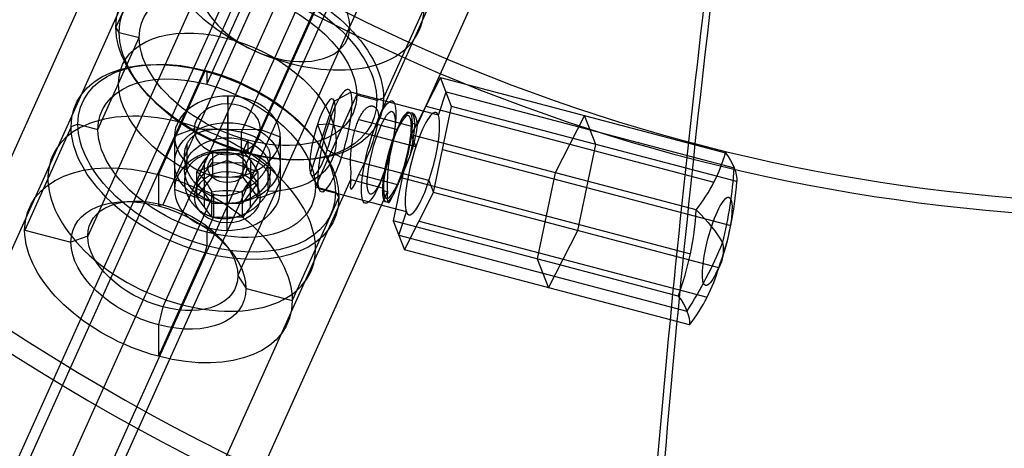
# Model space of a CAD drawing. Extents: x -334 to 592, y -3 to 481.
# Tile 13 of 37: x -247 to -210, y 260 to 276. Entities that reach past the tile are written whole.
import ezdxf

# ---------------------------------------------------------------- set-up
doc = ezdxf.new("R2010")
doc.units = 0
doc.header["$MEASUREMENT"] = 0
doc.layers.add('DEFAULT', color=178, linetype='CONTINUOUS')

msp = doc.modelspace()

# ---------------------------------------------------------------- linework, layer by layer
at = {"layer": 'DEFAULT'}
for p, q in [((-233.449, 288.07, -178.295), (-241.914, 269.238, -162.493)), ((-236.286, 286.89, -181.221), (-244.751, 268.058, -165.419)), ((-326.538, 83.543, -1.454), (-235.565, 285.934, -171.28)), ((-230.613, 285.394, -179.965), (-239.077, 266.562, -164.163)), ((-326.538, 82.578, -2.603), (-235.565, 284.969, -172.429)), ((-233.449, 284.214, -182.891), (-238.944, 271.988, -172.633)), ((-333.156, 80.789, -8.281), (-242.184, 283.18, -178.108)), ((-331.738, 80.415, -7.967), (-240.766, 282.806, -177.794)), ((-240.624, 282.768, -177.762), (-243.684, 275.96, -172.049)), ((-235.565, 281.434, -176.643), (-326.538, 79.043, -6.816)), ((-233.744, 272.545, -169.184), (-230.365, 280.062, -175.492)), ((-230.507, 280.1, -175.523), (-233.567, 273.291, -169.81)), ((-232.284, 272.264, -168.948), (-228.947, 279.688, -175.178)), ((-326.538, 75.508, -11.03), (-235.565, 277.899, -180.856)), ((-235.565, 277.995, -180.741), (-238.626, 271.187, -175.028)), ((-240.254, 273.8, -164.559), (-238.691, 277.277, -167.476)), ((-326.538, 74.543, -12.179), (-235.565, 276.934, -182.005)), ((-243.56, 275.765, -171.886), (-243.684, 275.96, -172.049)), ((-244.367, 272.089, -168.801), (-242.804, 275.566, -171.718)), ((-243.56, 275.765, -171.886), (-242.804, 275.566, -171.718)), ((-240.319, 274.298, -163.671), (-242.077, 270.387, -160.389)), ((-240.254, 274.314, -163.946), (-240.319, 274.298, -163.671)), ((-240.254, 274.314, -163.946), (-240.254, 273.8, -164.559)), ((-231.416, 274.054, -166.912), (-232.521, 271.889, -164.5)), ((-230.992, 272.962, -170.129), (-231.416, 274.054, -166.912)), ((-231.416, 274.054, -166.912), (-220.637, 271.211, -164.526)), ((-239.459, 273.062, -170.923), (-239.451, 273.355, -171.73)), ((-239.451, 273.355, -171.73), (-239.451, 271.336, -174.136)), ((-236.141, 269.919, -166.98), (-234.578, 273.396, -169.898)), ((-235.428, 273.166, -168.96), (-234.804, 273.499, -168.991)), ((-231.495, 272.626, -168.259), (-234.804, 273.499, -168.991)), ((-234.578, 273.396, -169.898), (-233.821, 273.196, -169.73)), ((-233.821, 273.196, -169.73), (-233.567, 273.291, -169.81)), ((-231.495, 272.626, -168.259), (-231.204, 273.508, -168.52)), ((-231.204, 273.508, -168.52), (-220.309, 270.634, -166.109)), ((-239.459, 273.062, -170.923), (-239.486, 271.137, -169.308)), ((-236.331, 270.423, -168.148), (-235.428, 273.166, -168.96)), ((-231.969, 272.972, -165.706), (-221.074, 270.098, -163.295)), ((-231.673, 269.705, -170.934), (-230.992, 272.962, -170.129)), ((-220.214, 270.119, -167.743), (-230.992, 272.962, -170.129)), ((-233.744, 272.545, -169.184), (-232.515, 272.22, -168.912)), ((-233.222, 271.716, -166.32), (-232.864, 272.513, -166.988)), ((-225.969, 272.617, -165.706), (-227.074, 270.452, -163.295)), ((-225.545, 271.525, -168.923), (-225.969, 272.617, -165.706)), ((-245.377, 272.193, -168.889), (-247.135, 268.282, -165.607)), ((-245.123, 272.288, -168.969), (-245.377, 272.193, -168.889)), ((-245.123, 272.288, -168.969), (-244.367, 272.089, -168.801)), ((-236.065, 272.273, -167.145), (-235.654, 272.308, -166.57)), ((-236.065, 272.273, -167.145), (-235.694, 271.316, -169.964)), ((-232.345, 271.435, -165.838), (-235.654, 272.308, -166.57)), ((-234.502, 272.473, -167.008), (-233.043, 272.088, -166.685)), ((-232.515, 272.22, -168.912), (-232.473, 272.314, -168.99)), ((-232.284, 272.264, -168.948), (-232.473, 272.314, -168.99)), ((-240.728, 272.11, -170.124), (-241.472, 271.84, -170.458)), ((-241.472, 271.84, -170.458), (-241.472, 269.821, -172.865)), ((-240.728, 272.11, -170.124), (-238.216, 272.089, -170.107)), ((-238.944, 271.988, -172.633), (-238.944, 271.12, -173.667)), ((-238.216, 272.089, -170.107), (-237.472, 271.807, -170.431)), ((-237.472, 271.807, -170.431), (-237.472, 269.788, -172.837)), ((-232.521, 271.889, -164.5), (-233.202, 268.632, -165.306)), ((-233.043, 272.088, -166.685), (-233.043, 272.114, -166.654)), ((-221.742, 269.046, -162.115), (-232.521, 271.889, -164.5)), ((-232.521, 271.889, -164.5), (-232.345, 271.435, -165.838)), ((-241.005, 271.524, -171.622), (-241.005, 270.552, -172.781)), ((-238.944, 271.12, -173.667), (-238.691, 271.684, -174.14)), ((-238.691, 271.17, -174.753), (-238.691, 271.684, -174.14)), ((-226.226, 268.268, -169.728), (-225.545, 271.525, -168.923)), ((-240.039, 271.263, -172.677), (-240.039, 270.299, -173.826)), ((-239.486, 271.137, -169.308), (-239.494, 270.291, -169.159)), ((-239.472, 270.921, -171.52), (-239.461, 271.316, -172.605)), ((-239.461, 270.294, -173.822), (-239.461, 271.316, -172.605)), ((-239.459, 270.491, -173.987), (-239.451, 271.336, -174.136)), ((-238.884, 271.254, -172.669), (-238.884, 270.29, -173.818)), ((-238.691, 271.17, -174.753), (-238.626, 271.187, -175.028)), ((-235.694, 271.316, -169.964), (-235.159, 271.032, -170.329)), ((-231.85, 270.159, -169.596), (-235.159, 271.032, -170.329)), ((-231.333, 271.333, -170.531), (-220.438, 268.459, -168.12)), ((-239.472, 270.921, -171.52), (-240.627, 270.502, -172.039)), ((-240.627, 270.074, -172.549), (-240.039, 270.835, -173.188)), ((-240.333, 269.918, -173.507), (-240.333, 270.94, -172.29)), ((-240.039, 270.835, -173.188), (-238.884, 270.825, -173.18)), ((-239.472, 270.921, -171.52), (-239.483, 269.784, -171.319)), ((-239.472, 270.921, -171.52), (-238.318, 270.483, -172.023)), ((-238.884, 270.825, -173.18), (-238.318, 270.054, -172.533)), ((-238.601, 270.926, -172.278), (-238.601, 269.904, -173.495)), ((-237.94, 270.715, -170.944), (-237.94, 269.743, -172.103)), ((-242.077, 270.387, -160.389), (-242.077, 269.198, -161.806)), ((-240.627, 269.538, -173.188), (-240.627, 270.502, -172.039)), ((-240.627, 269.538, -173.188), (-240.039, 270.299, -173.826)), ((-240.039, 270.299, -173.826), (-238.884, 270.29, -173.818)), ((-239.494, 270.291, -169.159), (-239.494, 268.272, -171.565)), ((-239.459, 270.491, -173.987), (-239.461, 270.294, -173.822)), ((-238.884, 270.29, -173.818), (-238.318, 269.519, -173.172)), ((-238.318, 270.483, -172.023), (-238.318, 269.519, -173.172)), ((-236.331, 270.423, -168.148), (-236.009, 269.841, -167.908)), ((-234.503, 270.39, -169.491), (-233.043, 270.004, -169.168)), ((-232.864, 270.377, -169.533), (-233.222, 269.58, -168.865)), ((-227.074, 270.452, -163.295), (-227.754, 267.195, -164.1)), ((-321.337, 77.671, -5.665), (-234.8, 270.196, -167.213)), ((-240.06, 269.303, -171.903), (-240.627, 270.074, -172.549)), ((-240.344, 270.174, -171.647), (-240.344, 269.152, -172.864)), ((-238.906, 269.293, -171.895), (-238.318, 270.054, -172.533)), ((-238.612, 270.16, -171.635), (-238.612, 269.138, -172.852)), ((-236.141, 269.919, -166.98), (-235.384, 269.72, -166.813)), ((-234.8, 270.197, -167.213), (-233.57, 269.872, -166.941)), ((-233.043, 269.978, -169.199), (-233.043, 270.004, -169.168)), ((-232.861, 270.261, -164.903), (-221.966, 267.387, -162.492)), ((-231.85, 270.159, -169.596), (-231.673, 269.705, -170.934)), ((-319.919, 77.297, -5.352), (-233.423, 269.729, -166.821)), ((-240, 269.64, -170.662), (-241.914, 265.382, -167.089)), ((-240.728, 269.539, -173.188), (-241.472, 269.821, -172.865)), ((-240.728, 269.539, -173.188), (-240.627, 269.538, -173.188)), ((-240.06, 268.767, -172.541), (-240.627, 269.538, -173.188)), ((-240.06, 268.767, -172.541), (-240.06, 269.731, -171.392)), ((-240, 269.64, -170.662), (-240, 268.772, -171.697)), ((-239.483, 269.784, -171.319), (-239.483, 268.762, -172.537)), ((-238.906, 268.758, -172.533), (-238.906, 269.722, -171.384)), ((-238.216, 269.518, -173.171), (-237.472, 269.788, -172.837)), ((-235.26, 269.525, -166.65), (-237.018, 265.614, -163.368)), ((-232.699, 268.968, -167.176), (-236.009, 269.841, -167.908)), ((-235.384, 269.72, -166.813), (-235.26, 269.525, -166.65)), ((-233.612, 269.779, -166.863), (-233.57, 269.872, -166.941)), ((-233.423, 269.729, -166.821), (-233.612, 269.779, -166.863)), ((-232.778, 267.54, -168.523), (-231.673, 269.705, -170.934)), ((-220.894, 266.861, -168.548), (-231.673, 269.705, -170.934)), ((-241.914, 269.238, -162.493), (-242.077, 269.198, -161.806)), ((-240.06, 269.303, -171.903), (-238.906, 269.293, -171.895)), ((-238.318, 269.519, -173.172), (-238.906, 268.758, -172.533)), ((-238.318, 269.519, -173.172), (-238.216, 269.518, -173.171)), ((-232.99, 268.086, -166.914), (-232.699, 268.968, -167.176)), ((-240.254, 268.208, -171.223), (-240, 268.772, -171.697)), ((-238.906, 268.758, -172.533), (-240.06, 268.767, -172.541)), ((-239.486, 268.566, -172.372), (-239.494, 268.272, -171.565)), ((-239.483, 268.762, -172.537), (-239.486, 268.566, -172.372)), ((-222.423, 265.789, -162.92), (-233.202, 268.632, -165.306)), ((-233.202, 268.632, -165.306), (-232.778, 267.54, -168.523)), ((-232.226, 268.622, -169.728), (-221.331, 265.748, -167.317)), ((-247.135, 268.282, -165.607), (-245.386, 267.821, -165.22)), ((-244.751, 268.058, -165.419), (-245.386, 267.821, -165.22)), ((-240.254, 268.208, -171.223), (-240.254, 267.694, -171.836)), ((-232.99, 268.086, -166.914), (-222.095, 265.212, -164.503)), ((-227.331, 266.103, -167.317), (-226.226, 268.268, -169.728)), ((-240.254, 267.694, -171.836), (-240.319, 267.42, -171.868)), ((-240.319, 267.42, -171.868), (-242.077, 263.509, -168.586)), ((-221.999, 264.697, -166.137), (-232.778, 267.54, -168.523)), ((-227.754, 267.195, -164.1), (-227.331, 266.103, -167.317)), ((-239.077, 266.562, -164.163), (-238.767, 266.075, -163.755)), ((-238.767, 266.075, -163.755), (-237.018, 265.614, -163.368)), ((-241.914, 265.382, -167.089), (-242.077, 264.698, -167.168)), ((-242.077, 264.698, -167.168), (-242.077, 263.509, -168.586))]:
    msp.add_line(p, q, dxfattribs=at)
at = {"layer": 'DEFAULT', "extrusion": (-0.036042, 0.558653, 0.828618)}
for points in [[(284.386, -471.356), (284.151, -469.452), (283.925, -467.803), (283.419, -464.548), (282.845, -461.358), (282.208, -458.245), (281.604, -455.59), (280.932, -452.893), (280.193, -450.166), (279.385, -447.418), (278.508, -444.658), (277.564, -441.897), (276.555, -439.142), (275.482, -436.404), (274.348, -433.691), (273.157, -431.01), (271.913, -428.371), (270.621, -425.78), (269.285, -423.247), (267.914, -420.778), (266.512, -418.379), (265.089, -416.057), (263.81, -414.062), (262.466, -412.051), (261.061, -410.031), (259.596, -408.012), (258.075, -406.002), (256.501, -404.006), (254.879, -402.032), (253.212, -400.086), (251.505, -398.176), (249.764, -396.307), (247.994, -394.483), (246.201, -392.71), (244.392, -390.994), (242.575, -389.337), (240.755, -387.744), (238.942, -386.218), (237.246, -384.846), (235.491, -383.476), (233.68, -382.117), (231.817, -380.773), (229.909, -379.452), (227.959, -378.157), (225.975, -376.894), (223.96, -375.667), (221.922, -374.48), (219.865, -373.337), (217.798, -372.24), (215.727, -371.192), (213.659, -370.195), (211.6, -369.252), (209.559, -368.363), (207.544, -367.529), (205.513, -366.732), (203.426, -365.957), (201.288, -365.21), (199.107, -364.493), (196.888, -363.812), (194.638, -363.169), (192.364, -362.567), (190.072, -362.008), (187.77, -361.496), (185.463, -361.029), (183.161, -360.61), (180.869, -360.239), (178.596, -359.916), (176.348, -359.64), (174.134, -359.409), (171.961, -359.222), (169.596, -359.064), (167.18, -358.95), (164.722, -358.883), (162.228, -358.865), (159.707, -358.9), (157.168, -358.987), (154.616, -359.126), (152.062, -359.319), (149.512, -359.564), (146.974, -359.862), (144.456, -360.208), (141.966, -360.602), (139.51, -361.041), (137.098, -361.522), (134.735, -362.039), (132.43, -362.59), (129.794, -363.275), (127.121, -364.032), (124.42, -364.86), (121.702, -365.76), (118.974, -366.73), (116.248, -367.769), (113.531, -368.874), (110.832, -370.043), (108.16, -371.272), (105.523, -372.556), (102.928, -373.892), (100.382, -375.272), (97.895, -376.692), (95.471, -378.144), (93.117, -379.621), (90.84, -381.116), (88.223, -382.917), (85.597, -384.817), (82.975, -386.812), (81.669, -387.843), (80.179, -389.052)], [(80.065, -387.771), (82.567, -385.783), (85.082, -383.879), (87.598, -382.062), (90.107, -380.334), (92.404, -378.824), (94.779, -377.331), (97.224, -375.863), (99.735, -374.427), (102.303, -373.032), (104.921, -371.683), (107.583, -370.384), (110.279, -369.142), (113.002, -367.961), (115.744, -366.843), (118.496, -365.793), (121.248, -364.812), (123.992, -363.902), (126.718, -363.065), (129.416, -362.3), (132.076, -361.606), (134.403, -361.049), (136.789, -360.525), (139.225, -360.039), (141.704, -359.595), (144.219, -359.196), (146.761, -358.845), (149.324, -358.544), (151.898, -358.295), (154.478, -358.099), (157.054, -357.957), (159.618, -357.869), (162.164, -357.834), (164.682, -357.851), (167.164, -357.917), (169.603, -358.032), (171.991, -358.191), (174.186, -358.379), (176.423, -358.612), (178.693, -358.89), (180.988, -359.216), (183.303, -359.591), (185.628, -360.014), (187.957, -360.484), (190.283, -361.002), (192.597, -361.566), (194.894, -362.173), (197.166, -362.822), (199.407, -363.51), (201.61, -364.234), (203.769, -364.989), (205.877, -365.771), (207.928, -366.576), (209.963, -367.418), (212.024, -368.316), (214.103, -369.269), (216.192, -370.275), (218.284, -371.334), (220.371, -372.442), (222.448, -373.597), (224.506, -374.796), (226.541, -376.035), (228.545, -377.311), (230.514, -378.619), (232.441, -379.954), (234.321, -381.311), (236.15, -382.684), (237.923, -384.068), (239.635, -385.454), (241.465, -386.995), (243.302, -388.604), (245.137, -390.278), (246.963, -392.012), (248.773, -393.802), (250.559, -395.644), (252.317, -397.533), (254.04, -399.462), (255.722, -401.427), (257.36, -403.421), (258.948, -405.437), (260.484, -407.468), (261.962, -409.507), (263.38, -411.547), (264.735, -413.578), (266.026, -415.594), (267.462, -417.938), (268.875, -420.36), (270.258, -422.854), (271.605, -425.412), (272.907, -428.027), (274.161, -430.692), (275.362, -433.399), (276.505, -436.138), (277.587, -438.903), (278.604, -441.684), (279.555, -444.472), (280.437, -447.259), (281.251, -450.033), (281.995, -452.787), (282.671, -455.509), (283.278, -458.19), (283.888, -461.175), (284.441, -464.23), (284.932, -467.345), (285.357, -470.512)]]:
    msp.add_lwpolyline(points, dxfattribs=at)
at = {"layer": 'DEFAULT'}
for points in [[(-234.8, 270.196, -167.213), (-234.797, 270.527, -166.917), (-234.801, 270.574, -166.888), (-234.805, 270.622, -166.861), (-234.808, 270.671, -166.835), (-234.811, 270.722, -166.81), (-234.813, 270.772, -166.787), (-234.814, 270.824, -166.766), (-234.814, 270.876, -166.747), (-234.814, 270.929, -166.729), (-234.813, 270.983, -166.713), (-234.811, 271.036, -166.698), (-234.809, 271.091, -166.686), (-234.806, 271.145, -166.675), (-234.802, 271.2, -166.665), (-234.797, 271.255, -166.658), (-234.792, 271.311, -166.653), (-234.786, 271.366, -166.649), (-234.779, 271.421, -166.647), (-234.772, 271.477, -166.647), (-234.764, 271.532, -166.648), (-234.755, 271.587, -166.652), (-234.746, 271.642, -166.657), (-234.736, 271.696, -166.664), (-234.726, 271.75, -166.673), (-234.714, 271.804, -166.684), (-234.703, 271.857, -166.696), (-234.69, 271.909, -166.71), (-234.677, 271.961, -166.726), (-234.664, 272.013, -166.744), (-234.65, 272.063, -166.763), (-234.635, 272.113, -166.784), (-234.62, 272.161, -166.806), (-234.605, 272.209, -166.83), (-234.589, 272.256, -166.856), (-234.573, 272.302, -166.884), (-234.556, 272.347, -166.912), (-234.539, 272.39, -166.943), (-234.521, 272.432, -166.975), (-234.503, 272.473, -167.008), (-234.485, 272.513, -167.042), (-234.466, 272.552, -167.078), (-234.447, 272.589, -167.116), (-234.428, 272.624, -167.154), (-234.408, 272.658, -167.194), (-234.389, 272.691, -167.235), (-234.369, 272.722, -167.276), (-234.348, 272.751, -167.319), (-234.328, 272.779, -167.363), (-234.308, 272.805, -167.408), (-234.287, 272.829, -167.454), (-234.267, 272.852, -167.501), (-234.246, 272.873, -167.548), (-234.225, 272.892, -167.596), (-234.205, 272.909, -167.645), (-234.184, 272.924, -167.695), (-234.163, 272.938, -167.745), (-234.143, 272.95, -167.795), (-234.122, 272.959, -167.846), (-234.102, 272.967, -167.898), (-234.082, 272.973, -167.949), (-234.061, 272.978, -168.001), (-234.042, 272.98, -168.053), (-234.022, 272.98, -168.105), (-234.002, 272.979, -168.158), (-233.983, 272.975, -168.21), (-233.964, 272.97, -168.262), (-233.946, 272.962, -168.314), (-233.927, 272.953, -168.366), (-233.909, 272.942, -168.418), (-233.892, 272.929, -168.469), (-233.874, 272.914, -168.52), (-233.858, 272.898, -168.571), (-233.841, 272.879, -168.621), (-233.825, 272.859, -168.67), (-233.81, 272.837, -168.719), (-233.795, 272.813, -168.767), (-233.78, 272.787, -168.815), (-233.744, 272.545, -169.184)], [(-241.005, 271.524, -171.622), (-240.99, 271.556, -171.65), (-240.974, 271.586, -171.677), (-240.957, 271.616, -171.704), (-240.939, 271.644, -171.731), (-240.921, 271.672, -171.758), (-240.902, 271.698, -171.784), (-240.882, 271.723, -171.811), (-240.861, 271.747, -171.837), (-240.84, 271.77, -171.863), (-240.818, 271.792, -171.89), (-240.795, 271.813, -171.915), (-240.772, 271.833, -171.941), (-240.748, 271.852, -171.967), (-240.724, 271.87, -171.992), (-240.699, 271.887, -172.017), (-240.673, 271.904, -172.042), (-240.647, 271.92, -172.067), (-240.62, 271.935, -172.092), (-240.592, 271.95, -172.117), (-240.564, 271.964, -172.141), (-240.536, 271.977, -172.166), (-240.507, 271.989, -172.189), (-240.477, 272, -172.213), (-240.447, 272.011, -172.236), (-240.417, 272.021, -172.259), (-240.385, 272.031, -172.281), (-240.354, 272.04, -172.303), (-240.321, 272.048, -172.325), (-240.289, 272.056, -172.346), (-240.255, 272.063, -172.367), (-240.221, 272.07, -172.387), (-240.187, 272.076, -172.407), (-240.152, 272.081, -172.427), (-240.117, 272.086, -172.446), (-240.081, 272.09, -172.464), (-240.046, 272.094, -172.481), (-240.009, 272.097, -172.498), (-239.973, 272.1, -172.514), (-239.936, 272.102, -172.529), (-239.899, 272.103, -172.544), (-239.862, 272.104, -172.558), (-239.825, 272.104, -172.571), (-239.787, 272.104, -172.584), (-239.749, 272.104, -172.596), (-239.711, 272.103, -172.606), (-239.672, 272.101, -172.617), (-239.633, 272.099, -172.626), (-239.594, 272.096, -172.634), (-239.555, 272.093, -172.642), (-239.516, 272.09, -172.648), (-239.477, 272.086, -172.654), (-239.437, 272.081, -172.659), (-239.397, 272.076, -172.662), (-239.357, 272.071, -172.665), (-239.317, 272.065, -172.667), (-239.276, 272.059, -172.668), (-239.235, 272.052, -172.668), (-239.194, 272.044, -172.666), (-239.153, 272.036, -172.664), (-239.112, 272.028, -172.66), (-239.07, 272.019, -172.655), (-239.028, 272.009, -172.649), (-238.986, 271.999, -172.641), (-238.944, 271.988, -172.633)], [(-237.94, 270.715, -170.944), (-237.926, 270.748, -170.971), (-237.913, 270.779, -170.999), (-237.902, 270.81, -171.028), (-237.891, 270.84, -171.056), (-237.883, 270.87, -171.085), (-237.875, 270.899, -171.114), (-237.868, 270.928, -171.144), (-237.863, 270.956, -171.174), (-237.858, 270.983, -171.204), (-237.855, 271.01, -171.234), (-237.853, 271.037, -171.264), (-237.851, 271.062, -171.295), (-237.851, 271.088, -171.326), (-237.852, 271.113, -171.357), (-237.853, 271.137, -171.388), (-237.856, 271.161, -171.419), (-237.859, 271.185, -171.45), (-237.863, 271.208, -171.482), (-237.868, 271.231, -171.514), (-237.874, 271.254, -171.546), (-237.881, 271.276, -171.578), (-237.888, 271.298, -171.61), (-237.897, 271.32, -171.642), (-237.906, 271.341, -171.674), (-237.917, 271.362, -171.706), (-237.928, 271.383, -171.738), (-237.94, 271.403, -171.769), (-237.953, 271.423, -171.801), (-237.967, 271.443, -171.832), (-237.981, 271.463, -171.864), (-237.997, 271.483, -171.895), (-238.013, 271.502, -171.926), (-238.031, 271.522, -171.957), (-238.049, 271.54, -171.988), (-238.067, 271.559, -172.018), (-238.087, 271.577, -172.048), (-238.107, 271.595, -172.077), (-238.128, 271.613, -172.106), (-238.15, 271.631, -172.134), (-238.173, 271.648, -172.162), (-238.196, 271.665, -172.189), (-238.22, 271.681, -172.216), (-238.245, 271.698, -172.243), (-238.271, 271.714, -172.268), (-238.297, 271.73, -172.294), (-238.324, 271.746, -172.318), (-238.352, 271.761, -172.342), (-238.381, 271.776, -172.366), (-238.41, 271.791, -172.388), (-238.44, 271.806, -172.41), (-238.471, 271.82, -172.431), (-238.502, 271.835, -172.452), (-238.534, 271.849, -172.472), (-238.568, 271.863, -172.491), (-238.601, 271.876, -172.509), (-238.636, 271.89, -172.526), (-238.672, 271.903, -172.543), (-238.708, 271.916, -172.559), (-238.745, 271.929, -172.573), (-238.783, 271.941, -172.587), (-238.822, 271.953, -172.6), (-238.862, 271.965, -172.612), (-238.903, 271.977, -172.623), (-238.944, 271.988, -172.633)], [(-240, 269.64, -170.662), (-240.042, 269.651, -170.672), (-240.082, 269.664, -170.681), (-240.122, 269.678, -170.691), (-240.161, 269.693, -170.701), (-240.199, 269.709, -170.71), (-240.236, 269.725, -170.72), (-240.273, 269.743, -170.73), (-240.308, 269.762, -170.74), (-240.343, 269.781, -170.751), (-240.377, 269.802, -170.761), (-240.41, 269.823, -170.771), (-240.442, 269.845, -170.782), (-240.474, 269.867, -170.792), (-240.504, 269.891, -170.803), (-240.534, 269.915, -170.814), (-240.563, 269.94, -170.825), (-240.592, 269.965, -170.836), (-240.62, 269.992, -170.847), (-240.647, 270.019, -170.858), (-240.674, 270.046, -170.869), (-240.699, 270.074, -170.881), (-240.724, 270.103, -170.892), (-240.748, 270.133, -170.904), (-240.772, 270.162, -170.916), (-240.794, 270.193, -170.928), (-240.816, 270.224, -170.94), (-240.837, 270.255, -170.953), (-240.858, 270.287, -170.965), (-240.877, 270.32, -170.978), (-240.896, 270.353, -170.991), (-240.914, 270.386, -171.005), (-240.931, 270.42, -171.018), (-240.948, 270.454, -171.032), (-240.963, 270.488, -171.046), (-240.978, 270.523, -171.06), (-240.992, 270.557, -171.074), (-241.005, 270.592, -171.088), (-241.017, 270.627, -171.103), (-241.028, 270.661, -171.118), (-241.038, 270.697, -171.133), (-241.047, 270.732, -171.148), (-241.056, 270.767, -171.164), (-241.064, 270.802, -171.18), (-241.07, 270.838, -171.197), (-241.076, 270.873, -171.213), (-241.081, 270.908, -171.23), (-241.086, 270.944, -171.248), (-241.089, 270.979, -171.266), (-241.091, 271.014, -171.284), (-241.093, 271.049, -171.303), (-241.093, 271.083, -171.322), (-241.093, 271.118, -171.342), (-241.092, 271.153, -171.362), (-241.089, 271.187, -171.382), (-241.086, 271.222, -171.404), (-241.082, 271.256, -171.426), (-241.076, 271.29, -171.448), (-241.07, 271.324, -171.471), (-241.062, 271.358, -171.495), (-241.053, 271.392, -171.519), (-241.043, 271.425, -171.544), (-241.032, 271.458, -171.569), (-241.019, 271.491, -171.596), (-241.005, 271.524, -171.622)], [(-237.94, 269.743, -172.103), (-237.926, 269.774, -172.128), (-237.914, 269.804, -172.155), (-237.903, 269.834, -172.181), (-237.893, 269.864, -172.208), (-237.884, 269.893, -172.235), (-237.876, 269.922, -172.263), (-237.87, 269.951, -172.291), (-237.864, 269.98, -172.319), (-237.859, 270.008, -172.347), (-237.855, 270.036, -172.376), (-237.853, 270.064, -172.404), (-237.851, 270.092, -172.433), (-237.85, 270.119, -172.462), (-237.85, 270.147, -172.492), (-237.852, 270.173, -172.521), (-237.854, 270.2, -172.55), (-237.857, 270.226, -172.58), (-237.861, 270.252, -172.61), (-237.866, 270.278, -172.639), (-237.872, 270.304, -172.669), (-237.879, 270.329, -172.699), (-237.887, 270.354, -172.728), (-237.896, 270.379, -172.758), (-237.906, 270.403, -172.788), (-237.916, 270.428, -172.817), (-237.928, 270.451, -172.847), (-237.94, 270.475, -172.876), (-237.953, 270.498, -172.905), (-237.967, 270.522, -172.934), (-237.983, 270.544, -172.963), (-237.998, 270.567, -172.992), (-238.015, 270.589, -173.02), (-238.033, 270.611, -173.049), (-238.051, 270.633, -173.077), (-238.07, 270.654, -173.104), (-238.09, 270.675, -173.131), (-238.111, 270.696, -173.158), (-238.133, 270.716, -173.185), (-238.155, 270.736, -173.211), (-238.178, 270.756, -173.236), (-238.202, 270.775, -173.261), (-238.226, 270.794, -173.286), (-238.252, 270.813, -173.31), (-238.278, 270.831, -173.334), (-238.305, 270.849, -173.357), (-238.332, 270.867, -173.379), (-238.36, 270.884, -173.401), (-238.389, 270.901, -173.422), (-238.419, 270.918, -173.443), (-238.449, 270.934, -173.463), (-238.481, 270.95, -173.482), (-238.512, 270.965, -173.501), (-238.545, 270.98, -173.519), (-238.578, 270.995, -173.536), (-238.612, 271.009, -173.553), (-238.646, 271.023, -173.569), (-238.681, 271.037, -173.584), (-238.717, 271.05, -173.598), (-238.753, 271.063, -173.612), (-238.79, 271.075, -173.625), (-238.828, 271.087, -173.637), (-238.866, 271.098, -173.648), (-238.905, 271.11, -173.658), (-238.944, 271.12, -173.667), (-238.984, 271.13, -173.675), (-239.024, 271.14, -173.683), (-239.064, 271.149, -173.689), (-239.104, 271.158, -173.694), (-239.144, 271.166, -173.698), (-239.184, 271.173, -173.702), (-239.224, 271.18, -173.704), (-239.264, 271.186, -173.706), (-239.304, 271.192, -173.706), (-239.344, 271.197, -173.706), (-239.384, 271.202, -173.705), (-239.424, 271.206, -173.703), (-239.464, 271.209, -173.7), (-239.503, 271.212, -173.696), (-239.543, 271.214, -173.692), (-239.582, 271.216, -173.686), (-239.621, 271.217, -173.68), (-239.66, 271.217, -173.673), (-239.699, 271.217, -173.665), (-239.738, 271.216, -173.657), (-239.777, 271.215, -173.647), (-239.815, 271.213, -173.637), (-239.853, 271.211, -173.627), (-239.891, 271.208, -173.615), (-239.929, 271.204, -173.603), (-239.966, 271.2, -173.59), (-240.003, 271.195, -173.577), (-240.04, 271.189, -173.563), (-240.076, 271.183, -173.548), (-240.112, 271.176, -173.533), (-240.148, 271.169, -173.517), (-240.183, 271.161, -173.5), (-240.218, 271.152, -173.483), (-240.253, 271.143, -173.466), (-240.287, 271.133, -173.448), (-240.32, 271.123, -173.429), (-240.353, 271.112, -173.41), (-240.386, 271.1, -173.391), (-240.418, 271.087, -173.371), (-240.449, 271.074, -173.351), (-240.48, 271.061, -173.33), (-240.511, 271.046, -173.309), (-240.54, 271.031, -173.288), (-240.569, 271.015, -173.266), (-240.598, 270.999, -173.244), (-240.626, 270.982, -173.222), (-240.653, 270.964, -173.199), (-240.68, 270.945, -173.176), (-240.706, 270.926, -173.153), (-240.731, 270.906, -173.129), (-240.756, 270.886, -173.105), (-240.779, 270.864, -173.081), (-240.803, 270.842, -173.057), (-240.825, 270.82, -173.033), (-240.847, 270.796, -173.008), (-240.867, 270.772, -172.984), (-240.888, 270.747, -172.959), (-240.907, 270.722, -172.934), (-240.925, 270.695, -172.908), (-240.943, 270.668, -172.883), (-240.96, 270.64, -172.858), (-240.976, 270.611, -172.832), (-240.991, 270.582, -172.807), (-241.005, 270.552, -172.781)], [(-240, 269.64, -170.662), (-239.958, 269.629, -170.653), (-239.916, 269.62, -170.644), (-239.874, 269.613, -170.636), (-239.833, 269.606, -170.628), (-239.792, 269.601, -170.62), (-239.75, 269.597, -170.613), (-239.709, 269.595, -170.606), (-239.668, 269.593, -170.599), (-239.628, 269.593, -170.592), (-239.588, 269.593, -170.586), (-239.547, 269.595, -170.581), (-239.507, 269.598, -170.575), (-239.468, 269.602, -170.57), (-239.428, 269.607, -170.565), (-239.389, 269.613, -170.56), (-239.35, 269.62, -170.556), (-239.311, 269.628, -170.552), (-239.272, 269.636, -170.548), (-239.234, 269.646, -170.545), (-239.196, 269.656, -170.542), (-239.158, 269.668, -170.539), (-239.12, 269.68, -170.537), (-239.082, 269.693, -170.535), (-239.045, 269.707, -170.534), (-239.008, 269.722, -170.533), (-238.971, 269.737, -170.532), (-238.935, 269.754, -170.532), (-238.899, 269.771, -170.532), (-238.863, 269.789, -170.532), (-238.828, 269.807, -170.533), (-238.792, 269.827, -170.535), (-238.757, 269.847, -170.537), (-238.723, 269.867, -170.54), (-238.689, 269.888, -170.542), (-238.656, 269.91, -170.546), (-238.623, 269.932, -170.55), (-238.591, 269.955, -170.554), (-238.559, 269.978, -170.559), (-238.528, 270.002, -170.565), (-238.497, 270.026, -170.571), (-238.467, 270.051, -170.577), (-238.438, 270.076, -170.585), (-238.409, 270.102, -170.593), (-238.38, 270.128, -170.601), (-238.352, 270.154, -170.61), (-238.325, 270.181, -170.62), (-238.298, 270.209, -170.631), (-238.271, 270.236, -170.643), (-238.246, 270.264, -170.655), (-238.221, 270.291, -170.667), (-238.196, 270.319, -170.681), (-238.173, 270.348, -170.695), (-238.149, 270.377, -170.711), (-238.127, 270.406, -170.727), (-238.105, 270.435, -170.744), (-238.083, 270.465, -170.762), (-238.063, 270.495, -170.781), (-238.043, 270.526, -170.801), (-238.023, 270.557, -170.822), (-238.005, 270.588, -170.844), (-237.987, 270.619, -170.867), (-237.971, 270.651, -170.892), (-237.955, 270.683, -170.917), (-237.94, 270.715, -170.944)], [(-241.005, 270.552, -172.781), (-241.018, 270.521, -172.755), (-241.03, 270.49, -172.73), (-241.041, 270.459, -172.705), (-241.051, 270.427, -172.681), (-241.06, 270.395, -172.657), (-241.068, 270.363, -172.633), (-241.075, 270.33, -172.609), (-241.081, 270.298, -172.586), (-241.085, 270.265, -172.562), (-241.089, 270.232, -172.54), (-241.092, 270.199, -172.517), (-241.094, 270.166, -172.495), (-241.094, 270.132, -172.473), (-241.094, 270.099, -172.451), (-241.093, 270.065, -172.43), (-241.091, 270.031, -172.409), (-241.088, 269.998, -172.388), (-241.083, 269.964, -172.368), (-241.078, 269.93, -172.347), (-241.072, 269.897, -172.327), (-241.065, 269.863, -172.308), (-241.057, 269.829, -172.288), (-241.049, 269.796, -172.269), (-241.039, 269.762, -172.25), (-241.028, 269.729, -172.231), (-241.017, 269.696, -172.213), (-241.004, 269.663, -172.195), (-240.991, 269.63, -172.177), (-240.977, 269.598, -172.159), (-240.962, 269.565, -172.142), (-240.946, 269.533, -172.124), (-240.929, 269.501, -172.107), (-240.912, 269.469, -172.091), (-240.893, 269.438, -172.074), (-240.874, 269.407, -172.058), (-240.854, 269.377, -172.042), (-240.834, 269.347, -172.026), (-240.812, 269.317, -172.011), (-240.79, 269.288, -171.996), (-240.767, 269.26, -171.981), (-240.743, 269.232, -171.966), (-240.718, 269.204, -171.951), (-240.693, 269.177, -171.937), (-240.667, 269.151, -171.923), (-240.64, 269.125, -171.91), (-240.612, 269.1, -171.896), (-240.584, 269.075, -171.883), (-240.555, 269.051, -171.87), (-240.525, 269.028, -171.857), (-240.495, 269.005, -171.845), (-240.464, 268.983, -171.832), (-240.432, 268.962, -171.82), (-240.4, 268.942, -171.809), (-240.367, 268.922, -171.797), (-240.333, 268.903, -171.786), (-240.298, 268.885, -171.775), (-240.263, 268.868, -171.764), (-240.228, 268.852, -171.754), (-240.191, 268.836, -171.744), (-240.154, 268.822, -171.734), (-240.117, 268.808, -171.724), (-240.078, 268.795, -171.715), (-240.039, 268.783, -171.705), (-240, 268.772, -171.697), (-239.96, 268.762, -171.688), (-239.92, 268.753, -171.68), (-239.88, 268.745, -171.672), (-239.84, 268.739, -171.664), (-239.8, 268.733, -171.657), (-239.76, 268.729, -171.651), (-239.72, 268.725, -171.644), (-239.68, 268.722, -171.638), (-239.64, 268.721, -171.633), (-239.6, 268.72, -171.628), (-239.56, 268.721, -171.623), (-239.521, 268.722, -171.619), (-239.481, 268.724, -171.615), (-239.441, 268.727, -171.611), (-239.402, 268.731, -171.608), (-239.362, 268.737, -171.606), (-239.323, 268.742, -171.604), (-239.284, 268.749, -171.602), (-239.245, 268.757, -171.601), (-239.206, 268.765, -171.6), (-239.168, 268.775, -171.6), (-239.13, 268.785, -171.6), (-239.091, 268.796, -171.6), (-239.054, 268.808, -171.602), (-239.016, 268.82, -171.603), (-238.979, 268.834, -171.605), (-238.942, 268.848, -171.608), (-238.905, 268.863, -171.611), (-238.868, 268.878, -171.614), (-238.832, 268.894, -171.618), (-238.797, 268.911, -171.623), (-238.761, 268.929, -171.628), (-238.726, 268.947, -171.633), (-238.692, 268.966, -171.639), (-238.658, 268.986, -171.646), (-238.624, 269.006, -171.653), (-238.591, 269.026, -171.66), (-238.559, 269.048, -171.669), (-238.527, 269.069, -171.678), (-238.495, 269.092, -171.687), (-238.464, 269.114, -171.697), (-238.434, 269.137, -171.707), (-238.404, 269.161, -171.719), (-238.375, 269.185, -171.73), (-238.346, 269.21, -171.743), (-238.319, 269.235, -171.756), (-238.291, 269.26, -171.769), (-238.265, 269.286, -171.783), (-238.239, 269.312, -171.798), (-238.213, 269.339, -171.814), (-238.189, 269.366, -171.83), (-238.165, 269.393, -171.847), (-238.142, 269.421, -171.864), (-238.119, 269.449, -171.882), (-238.098, 269.477, -171.901), (-238.077, 269.506, -171.921), (-238.057, 269.534, -171.941), (-238.038, 269.564, -171.962), (-238.019, 269.593, -171.984), (-238.002, 269.623, -172.006), (-237.985, 269.652, -172.029), (-237.969, 269.683, -172.053), (-237.954, 269.713, -172.077), (-237.94, 269.743, -172.103)]]:
    msp.add_polyline3d(points, dxfattribs=at)
at = {"layer": 'DEFAULT', "extrusion": (-0.175441, 0.151161, 0.972816)}
for centre, radius in [((-125.562, -424.556, -163.121), 72.157), ((-125.562, -424.556, -163.868), 71.492)]:
    msp.add_circle(centre, radius, dxfattribs=at)
at = {"layer": 'DEFAULT', "extrusion": (0.325568, 0.724309, -0.607768)}
for centre, radius in [((330.24, -42.96, 229.81), 5.35), ((330.24, -42.96, 228.01), 3), ((330.24, -42.96, 217.21), 5.35)]:
    msp.add_circle(centre, radius, dxfattribs=at)
at = {"layer": 'DEFAULT', "extrusion": (0.945519, -0.2494, 0.209271)}
for centre, radius in [((202.646, -102.585, -323.837), 2), ((202.646, -102.585, -323.737), 1.621), ((202.646, -102.585, -310.3), 1.727)]:
    msp.add_circle(centre, radius, dxfattribs=at)
at = {"layer": 'DEFAULT', "extrusion": (-2.84217e-13, 0.642788, 0.766044)}
msp.add_circle((239.472, -317.788, 42.586), 2, dxfattribs=at)
at = {"layer": 'DEFAULT', "extrusion": (-1.98952e-13, 0.642788, 0.766044)}
msp.add_circle((239.472, -317.788, 42.149), 1.621, dxfattribs=at)
at = {"layer": 'DEFAULT', "extrusion": (-2.66454e-13, 0.642788, 0.766044)}
msp.add_circle((239.472, -317.788, 42.326), 0.739, dxfattribs=at)
at = {"layer": 'DEFAULT', "extrusion": (-0.175441, 0.151161, 0.972816)}
for centre, radius, start, end in [((-125.562, -424.556, -216.901), 115.953, 97.99395, 295.35564), ((-125.562, -424.556, -217.408), 115.09, 98.39529, 295.35564), ((-125.562, -424.556, -197.349), 103.093, 69.28653, 295.35564), ((-125.562, -424.556, -197.94), 102.287, 69.78332, 295.35564), ((-125.562, -424.556, -179.2), 88.32, 295.35564, 205.35564), ((-125.562, -424.556, -179.87), 87.577, 295.35564, 205.35564)]:
    msp.add_arc(centre, radius, start, end, dxfattribs=at)
at = {"layer": 'DEFAULT', "extrusion": (0.945519, -0.2494, 0.209271)}
for centre, radius, start, end in [((328.505, -354.836, -329.887), 208.82, 119.68781, 132.14483), ((328.505, -354.836, -329.887), 209.82, 119.68711, 132.14479), ((202.646, -102.585, -325.587), 2, 343.9218, 73.9218), ((202.646, -102.585, -326.087), 1.5, 343.9218, 163.9218), ((202.646, -102.585, -325.587), 2, 163.9218, 343.9218), ((202.646, -102.585, -326.087), 1.5, 163.9218, 343.9218), ((202.646, -102.585, -323.087), 1.75, 249.8898, 33.2544), ((202.646, -102.585, -323.087), 1.621, 321.5721, 141.5721), ((202.646, -102.585, -322.087), 2, 163.9218, 343.9218), ((202.646, -102.585, -322.998), 1.75, 276.9431, 6.201), ((202.646, -102.585, -322.087), 2, 343.9218, 73.9218), ((202.646, -102.585, -325.587), 2, 73.9218, 163.9218), ((202.646, -102.585, -323.087), 1.621, 141.5721, 321.5721), ((202.646, -102.585, -323.087), 1.75, 69.8898, 213.2544), ((202.646, -102.585, -323.077), 1.75, 74.0436, 209.1006), ((202.646, -102.585, -322.087), 2, 73.9218, 163.9218)]:
    msp.add_arc(centre, radius, start, end, dxfattribs=at)
at = {"layer": 'DEFAULT', "extrusion": (0.325568, 0.724309, -0.607768)}
for centre, radius, start, end in [((330.24, -42.96, 234.51), 7, 164.7205, 344.7205), ((330.24, -42.96, 225.11), 5.35, 254.7205, 74.7205), ((330.24, -42.96, 224.91), 5.15, 254.7205, 74.7205), ((330.24, -42.96, 224.91), 5.15, 74.7205, 254.7205), ((330.24, -42.96, 225.11), 5.35, 74.7205, 254.7205), ((330.24, -42.96, 224.91), 4.35, 344.7205, 164.7205), ((330.24, -42.96, 222.51), 4.35, 344.7205, 232.8418), ((330.24, -42.96, 224.91), 4.35, 164.7205, 344.7205), ((330.24, -42.96, 219.91), 5.35, 254.7205, 74.7205), ((330.24, -42.96, 220.11), 5.15, 254.7205, 74.7205), ((330.24, -42.96, 220.11), 4.35, 344.7205, 164.7205), ((330.24, -42.96, 219.91), 5.35, 74.7205, 254.7205), ((330.24, -42.96, 220.11), 5.15, 74.7205, 254.7205), ((330.24, -42.96, 222.51), 4.35, 276.5993, 344.7205), ((330.24, -42.96, 220.11), 4.35, 164.7205, 344.7205), ((330.24, -42.96, 214.51), 5.35, 254.7205, 74.7205), ((330.24, -42.96, 214.51), 5.35, 74.7205, 254.7205), ((330.24, -42.96, 214.51), 3.5, 254.7205, 74.7205), ((330.24, -42.96, 215.01), 3, 254.7205, 74.7205), ((330.24, -42.96, 214.51), 3.5, 74.7205, 254.7205), ((330.24, -42.96, 215.01), 3, 74.7205, 254.7205)]:
    msp.add_arc(centre, radius, start, end, dxfattribs=at)
at = {"layer": 'DEFAULT', "extrusion": (-2.74245e-13, 0.642788, 0.766044)}
for start, end in [(179.3834, 359.3834), (359.3834, 179.3834)]:
    msp.add_arc((239.472, -317.788, 44.157), 2, start, end, dxfattribs=at)
at = {"layer": 'DEFAULT', "extrusion": (-2.74246e-13, 0.642788, 0.766044)}
for start, end in [(179.3834, 359.3834), (359.3834, 179.3834)]:
    msp.add_arc((239.472, -317.788, 44.586), 1.256, start, end, dxfattribs=at)
at = {"layer": 'DEFAULT', "extrusion": (0.915126, -0.3506, 0.199057)}
msp.add_arc((169.582, -101.946, -343.137), 1.637, 233.0556, 322.5993, dxfattribs=at)
at = {"layer": 'DEFAULT', "extrusion": (0.90312, -0.301823, 0.305413)}
msp.add_arc((183.195, -66.169, -343.555), 1.762, 322.7987, 34.3074, dxfattribs=at)
at = {"layer": 'DEFAULT', "extrusion": (0.90312, -0.353184, 0.244204)}
msp.add_arc((167.56, -85.724, -347.197), 1.762, 251.287, 322.7957, dxfattribs=at)
at = {"layer": 'DEFAULT', "extrusion": (-2.74189e-13, 0.642788, 0.766044)}
for centre, radius, start, end in [((239.472, -317.788, 41.016), 2, 179.3834, 359.3834), ((239.472, -317.788, 40.586), 1.256, 179.3834, 359.3834), ((239.472, -317.788, 41.016), 2, 359.3834, 179.3834), ((239.472, -317.788, 40.586), 1.256, 359.3834, 179.3834)]:
    msp.add_arc(centre, radius, start, end, dxfattribs=at)
at = {"layer": 'DEFAULT', "extrusion": (0.974879, -0.142176, 0.171453)}
msp.add_arc((234.571, -119.206, -294.511), 1.762, 68.5574, 140.0661, dxfattribs=at)
at = {"layer": 'DEFAULT', "extrusion": (0.860594, -0.39014, 0.327366)}
for centre in [(146.417, -56.066, -368.935), (146.417, -56.066, -366.935)]:
    msp.add_arc(centre, 1.911, 36.5781, 71.754, dxfattribs=at)
at = {"layer": 'DEFAULT', "extrusion": (0.010762, 0.766, -0.64275)}
for centre in [(243.232, 38.07, 316.193), (243.232, 38.07, 314.193)]:
    msp.add_arc(centre, 1.911, 71.8946, 107.0705, dxfattribs=at)
at = {"layer": 'DEFAULT', "extrusion": (0.871356, 0.37586, -0.315384)}
for centre in [(342.145, -200.282, -51.743), (342.145, -200.282, -53.743)]:
    msp.add_arc(centre, 1.911, 36.2395, 71.4154, dxfattribs=at)
at = {"layer": 'DEFAULT', "extrusion": (0.043341, 0.73349, 0.678317)}
for centre in [(248.113, -297.446, 77.767), (248.113, -297.446, 71.837)]:
    msp.add_arc(centre, 11.989, 155.2432, 171.6616, dxfattribs=at)
at = {"layer": 'DEFAULT', "extrusion": (0.301111, 0.914325, -0.270816)}
for centre, radius, start, end in [((305.61, -111.556, 226.095), 11.989, 159.2347, 175.6532), ((309.777, -113.73, 223.13), 17.049, 151.6529, 163.3547), ((310.306, -111.356, 223.13), 17.049, 171.5332, 183.2349), ((305.61, -111.556, 220.165), 11.989, 159.2347, 175.6532)]:
    msp.add_arc(centre, radius, start, end, dxfattribs=at)
at = {"layer": 'DEFAULT', "extrusion": (0.956488, -0.273582, 0.10141)}
msp.add_arc((196.491, -136.934, -315.461), 1.633, 141.7411, 231.572, dxfattribs=at)
at = {"layer": 'DEFAULT', "extrusion": (-0.1238, 0.319076, 0.939609)}
for centre, start, end in [((123.131, -375.598, -42.45), 146.3945, 156.5003), ((121.644, -377.522, -42.45), 128.1101, 138.2159)]:
    msp.add_arc(centre, 17.049, start, end, dxfattribs=at)
at = {"layer": 'DEFAULT', "extrusion": (-0.25777, -0.180835, 0.949133)}
for centre in [(-355.328, -85.849, -151.293), (-355.328, -85.849, -145.363)]:
    msp.add_arc(centre, 11.989, 33.4436, 49.8621, dxfattribs=at)
at = {"layer": 'DEFAULT', "extrusion": (0.974879, -0.193537, 0.110243)}
msp.add_arc((220.487, -135.875, -298.153), 1.762, 141.2746, 212.7833, dxfattribs=at)

doc.saveas('drawing.dxf')
